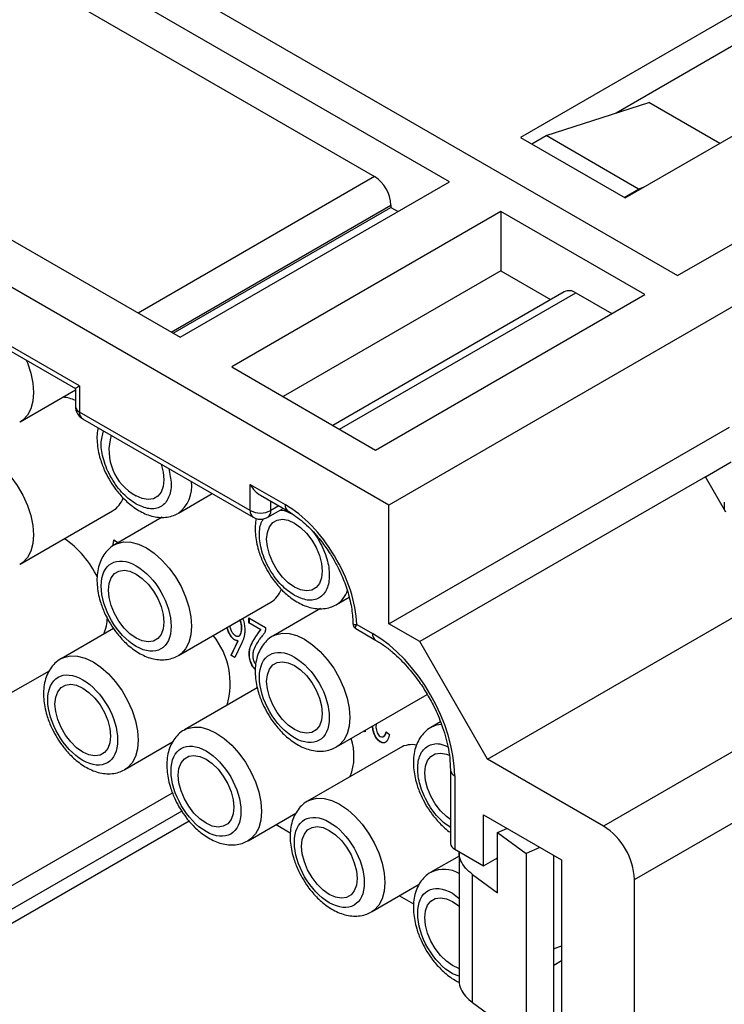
# Model space of a CAD drawing. Header units: millimetres. Extents: x 6 to 273, y 6 to 210.
# Tile 20 of 22: x 221 to 245, y 147 to 181. Entities that reach past the tile are written whole.
import ezdxf

# ---------------------------------------------------------------- set-up
doc = ezdxf.new("R2010")
doc.units = ezdxf.units.MM

msp = doc.modelspace()

# ---------------------------------------------------------------- linework, layer by layer
for p, q in [((204.36, 194.781), (243.463, 172.207)), ((235.614, 175.432), (209.946, 190.25)), ((233.528, 164.309), (190.678, 189.046)), ((212.527, 187.454), (233.033, 175.616)), ((200.683, 184.903), (226.351, 170.085)), ((247.034, 182.147), (238.054, 176.963)), ((222.886, 168.411), (201.32, 180.861)), ((201.673, 180.488), (222.74, 168.326)), ((245.62, 180.269), (241.348, 177.803)), ((241.66, 174.881), (250.64, 180.065)), ((238.938, 177.024), (242.473, 178.167)), ((244.912, 176.759), (242.473, 178.167)), ((238.054, 176.963), (241.66, 174.881)), ((238.443, 176.738), (238.938, 177.024)), ((242.12, 175.187), (238.938, 177.024)), ((233.033, 175.616), (224.902, 170.921)), ((226.351, 170.085), (235.614, 175.432)), ((241.625, 174.901), (242.12, 175.187)), ((242.28, 175.239), (242.12, 175.187)), ((226.033, 170.268), (233.599, 174.636)), ((226.104, 170.227), (233.599, 174.554)), ((233.599, 174.636), (233.599, 174.554)), ((233.599, 174.554), (233.846, 174.412)), ((243.463, 172.207), (247.494, 174.534)), ((237.382, 174.412), (228.119, 169.064)), ((242.332, 171.554), (237.382, 174.412)), ((237.382, 174.412), (237.382, 172.37)), ((249.367, 173.452), (233.528, 164.309)), ((237.382, 172.37), (229.887, 168.044)), ((237.382, 172.37), (239.092, 171.383)), ((239.563, 171.655), (231.597, 167.056)), ((231.831, 166.921), (239.963, 171.615)), ((233.069, 166.207), (242.332, 171.554)), ((239.963, 171.615), (241.2, 170.901)), ((228.119, 169.064), (233.069, 166.207)), ((222.886, 168.411), (222.886, 167.513)), ((220.84, 167.177), (222.74, 168.274)), ((222.74, 168.326), (222.74, 167.717)), ((228.755, 164.124), (222.886, 167.513)), ((222.99, 167.284), (228.859, 163.896)), ((233.528, 160.226), (245.251, 166.993)), ((244.418, 165.288), (245.31, 165.803)), ((228.755, 165.023), (229.957, 164.329)), ((228.755, 164.124), (228.755, 165.023)), ((244.418, 165.288), (234.589, 159.614)), ((245.122, 164.068), (244.418, 165.288)), ((226.284, 164.034), (227.451, 164.708)), ((229.109, 164.649), (230.061, 164.1)), ((229.462, 164.124), (229.462, 164.445)), ((233.528, 160.226), (233.528, 164.309)), ((245.062, 164.41), (245.062, 164.171)), ((220.84, 162.278), (224.022, 164.115)), ((229.359, 163.896), (229.887, 164.2)), ((229.74, 164.285), (229.462, 164.124)), ((225.726, 163.893), (224.084, 162.946)), ((224.032, 162.907), (224.071, 163.118)), ((224.064, 163.114), (224.188, 163.042)), ((226.284, 159.135), (229.466, 160.972)), ((231.729, 160.891), (232.162, 161.141)), ((231.171, 160.75), (229.529, 159.803)), ((236.922, 155.572), (246.143, 160.895)), ((228.709, 160.433), (229.281, 160.102)), ((228.709, 160.261), (228.709, 160.433)), ((228.709, 160.261), (228.716, 160.265)), ((229.117, 160.025), (228.709, 160.261)), ((228.716, 160.429), (228.716, 160.265)), ((228.716, 160.265), (229.124, 160.029)), ((232.286, 160.246), (232.287, 160.23)), ((232.29, 160.246), (232.287, 160.23)), ((232.287, 160.245), (232.29, 160.215)), ((224.052, 160.068), (222.246, 159.026)), ((229.117, 160.025), (229.124, 160.029)), ((229.281, 160.102), (229.281, 160.064)), ((232.381, 160.067), (232.396, 160.062)), ((232.387, 160.063), (233.066, 159.67)), ((232.428, 160.208), (232.963, 159.899)), ((234.589, 159.614), (233.528, 160.226)), ((228.097, 159.143), (228.335, 159.636)), ((228.104, 159.148), (228.342, 159.64)), ((228.335, 159.636), (228.342, 159.64)), ((236.922, 155.572), (234.589, 159.614)), ((228.459, 159.545), (228.227, 159.068)), ((228.104, 159.148), (228.097, 159.143)), ((228.227, 159.068), (228.097, 159.143)), ((228.104, 159.148), (228.23, 159.075)), ((250.782, 158.96), (240.918, 153.266)), ((220.203, 157.665), (221.844, 158.612)), ((229, 158.027), (226.489, 156.577)), ((231.729, 155.992), (234.85, 157.794)), ((241.978, 151.428), (252.514, 157.511)), ((232.708, 156.51), (232.667, 156.534)), ((232.709, 156.518), (232.674, 156.538)), ((232.715, 156.561), (232.708, 156.51)), ((235.305, 156.85), (234.974, 156.659)), ((233.439, 156.508), (233.546, 156.418)), ((224.446, 155.215), (226.086, 156.163)), ((233.913, 155.965), (230.731, 154.128)), ((233.263, 156.151), (233.27, 156.155)), ((240.918, 153.266), (236.922, 155.572)), ((235.645, 155.204), (235.645, 152.673)), ((235.791, 155), (235.791, 152.469)), ((217.866, 149.671), (226.077, 154.411)), ((226.402, 153.782), (218.219, 149.058)), ((228.688, 152.766), (230.329, 153.713)), ((236.781, 153.653), (239.468, 152.102)), ((236.781, 151.898), (236.781, 153.653)), ((226.655, 153.438), (218.219, 148.568)), ((229.647, 153.319), (230.134, 153.038)), ((237.268, 153.048), (237.583, 153.19)), ((237.268, 153.048), (238.253, 152.321)), ((237.268, 150.966), (237.268, 153.048)), ((235.791, 152.469), (236.781, 151.898)), ((238.723, 152.532), (238.253, 152.321)), ((235.942, 152.238), (234.974, 151.678)), ((235.942, 152.382), (235.942, 147.974)), ((236.781, 151.898), (237.268, 152.179)), ((238.253, 152.321), (238.253, 143.747)), ((239.199, 144.173), (239.199, 152.257)), ((239.468, 152.102), (239.468, 142.222)), ((236.409, 147.192), (236.409, 151.601)), ((236.409, 151.601), (237.268, 150.966)), ((232.931, 150.317), (234.572, 151.264)), ((241.978, 139.997), (241.978, 151.428)), ((233.889, 150.87), (234.376, 150.589)), ((235.72, 150.957), (235.942, 150.78)), ((239.468, 149.142), (239.199, 149.044)), ((239.199, 149.037), (239.23, 149.055)), ((239.468, 148.631), (239.199, 148.475)), ((235.942, 148.102), (235.72, 148.181)), ((237.268, 146.557), (236.409, 147.192))]:
    msp.add_line(p, q)
at = {"flags": 128}
for points in [[(221.046, 169.304), (221.087, 169.203), (221.201, 168.853), (221.272, 168.51), (221.295, 168.185), (221.272, 167.886), (221.201, 167.625), (221.087, 167.407), (220.931, 167.24), (220.827, 167.17)], [(218.655, 166.097), (218.74, 166.137), (218.962, 166.188), (219.208, 166.179), (219.47, 166.109), (219.74, 165.98), (220.01, 165.797), (220.272, 165.564), (220.517, 165.29), (220.74, 164.982), (220.931, 164.65), (221.087, 164.304), (221.201, 163.954), (221.272, 163.611), (221.295, 163.285), (221.272, 162.987), (221.201, 162.725), (221.087, 162.508), (220.931, 162.341), (220.827, 162.271)], [(225.688, 165.726), (225.691, 165.717), (225.761, 165.444), (225.785, 165.184), (225.761, 164.953), (225.691, 164.761), (225.577, 164.617), (225.426, 164.53), (225.245, 164.503), (225.043, 164.538), (224.831, 164.633)], [(230.276, 161.49), (230.063, 161.64), (229.861, 161.838), (229.68, 162.074), (229.529, 162.336), (229.415, 162.611), (229.345, 162.884), (229.321, 163.143), (229.345, 163.375), (229.415, 163.567), (229.529, 163.71), (229.68, 163.798), (229.861, 163.825), (230.063, 163.79), (230.276, 163.695), (230.488, 163.544), (230.69, 163.346), (230.871, 163.111), (231.022, 162.849), (231.136, 162.574), (231.206, 162.3), (231.23, 162.041), (231.206, 161.81), (231.136, 161.618), (231.022, 161.474), (230.871, 161.387), (230.69, 161.36), (230.488, 161.395), (230.276, 161.49)], [(224.1, 162.954), (224.184, 162.994), (224.407, 163.045), (224.652, 163.036), (224.914, 162.965), (225.184, 162.837), (225.455, 162.654), (225.716, 162.421), (225.962, 162.147), (226.184, 161.839), (226.376, 161.507), (226.532, 161.161), (226.646, 160.811), (226.716, 160.468), (226.74, 160.142), (226.716, 159.844), (226.646, 159.582), (226.532, 159.364), (226.376, 159.198), (226.271, 159.128)], [(224.831, 159.734), (224.618, 159.884), (224.417, 160.082), (224.236, 160.318), (224.084, 160.58), (223.971, 160.854), (223.9, 161.128), (223.876, 161.387), (223.9, 161.619), (223.971, 161.811), (224.084, 161.954), (224.236, 162.042), (224.417, 162.069), (224.618, 162.034), (224.831, 161.939), (225.043, 161.788), (225.245, 161.59), (225.426, 161.355), (225.577, 161.093), (225.691, 160.818), (225.761, 160.544), (225.785, 160.285), (225.761, 160.054), (225.691, 159.861), (225.577, 159.718), (225.426, 159.631), (225.245, 159.604), (225.043, 159.639), (224.831, 159.734)], [(229.544, 159.811), (229.629, 159.851), (229.851, 159.902), (230.097, 159.892), (230.359, 159.822), (230.629, 159.694), (230.899, 159.51), (231.161, 159.278), (231.407, 159.004), (231.629, 158.696), (231.821, 158.364), (231.976, 158.018), (232.091, 157.668), (232.161, 157.325), (232.185, 156.999), (232.161, 156.701), (232.091, 156.439), (231.976, 156.221), (231.821, 156.055), (231.716, 155.985)], [(222.261, 159.035), (222.346, 159.074), (222.568, 159.126), (222.814, 159.116), (223.076, 159.046), (223.346, 158.917), (223.616, 158.734), (223.878, 158.502), (224.124, 158.228), (224.346, 157.92), (224.538, 157.588), (224.693, 157.241), (224.808, 156.891), (224.878, 156.548), (224.902, 156.223), (224.878, 155.924), (224.808, 155.663), (224.693, 155.445), (224.538, 155.278), (224.433, 155.208)], [(230.276, 156.591), (230.063, 156.741), (229.861, 156.939), (229.68, 157.175), (229.529, 157.437), (229.415, 157.711), (229.345, 157.985), (229.321, 158.244), (229.345, 158.476), (229.415, 158.668), (229.529, 158.811), (229.68, 158.899), (229.861, 158.925), (230.063, 158.89), (230.276, 158.795), (230.488, 158.645), (230.69, 158.447), (230.871, 158.211), (231.022, 157.95), (231.136, 157.675), (231.206, 157.401), (231.23, 157.142), (231.206, 156.911), (231.136, 156.718), (231.022, 156.575), (230.871, 156.488), (230.69, 156.461), (230.488, 156.496), (230.276, 156.591)], [(222.992, 155.814), (222.78, 155.965), (222.578, 156.163), (222.397, 156.398), (222.246, 156.66), (222.132, 156.935), (222.062, 157.209), (222.038, 157.468), (222.062, 157.699), (222.132, 157.891), (222.246, 158.035), (222.397, 158.122), (222.578, 158.149), (222.78, 158.114), (222.992, 158.019), (223.205, 157.869), (223.407, 157.671), (223.588, 157.435), (223.739, 157.173), (223.852, 156.898), (223.923, 156.625), (223.947, 156.366), (223.923, 156.134), (223.852, 155.942), (223.739, 155.799), (223.588, 155.711), (223.407, 155.684), (223.205, 155.719), (222.992, 155.814)], [(226.504, 156.585), (226.589, 156.625), (226.811, 156.676), (227.056, 156.667), (227.318, 156.597), (227.589, 156.468), (227.859, 156.285), (228.121, 156.052), (228.366, 155.778), (228.588, 155.47), (228.78, 155.138), (228.936, 154.792), (229.05, 154.442), (229.121, 154.099), (229.144, 153.774), (229.121, 153.475), (229.05, 153.213), (228.936, 152.996), (228.78, 152.829), (228.676, 152.759)], [(233.091, 156.778), (233.088, 156.76), (233.083, 156.697), (233.083, 156.664), (233.086, 156.63), (233.096, 156.574), (233.111, 156.519), (233.129, 156.477), (233.166, 156.411), (233.198, 156.374), (233.233, 156.349), (233.277, 156.335), (233.329, 156.341), (233.352, 156.352), (233.401, 156.407), (233.439, 156.508), (233.439, 156.508)], [(227.235, 153.365), (227.023, 153.515), (226.821, 153.713), (226.64, 153.949), (226.489, 154.211), (226.375, 154.486), (226.304, 154.759), (226.28, 155.019), (226.304, 155.25), (226.375, 155.442), (226.489, 155.586), (226.64, 155.673), (226.821, 155.7), (227.023, 155.665), (227.235, 155.57), (227.447, 155.42), (227.649, 155.222), (227.83, 154.986), (227.981, 154.724), (228.095, 154.449), (228.166, 154.176), (228.19, 153.916), (228.166, 153.685), (228.095, 153.493), (227.981, 153.349), (227.83, 153.262), (227.649, 153.235), (227.447, 153.27), (227.235, 153.365)], [(235.645, 153.495), (235.508, 153.598), (235.306, 153.796), (235.125, 154.032), (234.974, 154.293), (234.86, 154.568), (234.79, 154.842), (234.766, 155.101), (234.79, 155.332), (234.86, 155.525), (234.974, 155.668), (235.125, 155.755), (235.306, 155.782), (235.508, 155.747), (235.607, 155.71)], [(230.746, 154.136), (230.831, 154.176), (231.053, 154.227), (231.299, 154.218), (231.561, 154.147), (231.831, 154.019), (232.101, 153.836), (232.363, 153.603), (232.609, 153.329), (232.831, 153.021), (233.023, 152.689), (233.178, 152.343), (233.293, 151.993), (233.363, 151.65), (233.387, 151.324), (233.363, 151.026), (233.293, 150.764), (233.178, 150.546), (233.023, 150.38), (232.918, 150.31)], [(231.478, 150.916), (231.265, 151.066), (231.063, 151.264), (230.882, 151.5), (230.731, 151.762), (230.618, 152.036), (230.547, 152.31), (230.523, 152.569), (230.547, 152.801), (230.618, 152.993), (230.731, 153.136), (230.882, 153.224), (231.063, 153.251), (231.265, 153.216), (231.478, 153.121), (231.69, 152.97), (231.892, 152.772), (232.073, 152.537), (232.224, 152.275), (232.338, 152), (232.408, 151.726), (232.432, 151.467), (232.408, 151.236), (232.338, 151.043), (232.224, 150.9), (232.073, 150.813), (231.892, 150.786), (231.69, 150.821), (231.478, 150.916)], [(235.72, 148.467), (235.508, 148.617), (235.306, 148.815), (235.125, 149.051), (234.974, 149.313), (234.86, 149.587), (234.79, 149.861), (234.766, 150.12), (234.79, 150.352), (234.86, 150.544), (234.974, 150.687), (235.125, 150.774), (235.306, 150.801), (235.508, 150.766), (235.72, 150.671), (235.933, 150.521), (235.942, 150.513)], [(235.942, 148.369), (235.933, 148.372), (235.72, 148.467)]]:
    msp.add_lwpolyline(points, dxfattribs=at)
for centre, radius, start, end in [((232.371, 174.58), 1.229, 2.6055, 57.3945), ((239.729, 171.288), 0.402, 54.3824, 114.3071), ((222.179, 166.682), 1.35, 65.4369, 84.4894), ((222.99, 167.742), 0.251, 185.6948, 245.6253), ((223.124, 167.482), 0.24, 172.7442, 235.9436), ((225.663, 166.193), 1.768, 162.8214, 241.9201), ((225.585, 164.967), 1.163, 306.1376, 7.5601), ((223.588, 164.836), 0.842, 301.0377, 340.8063), ((230.202, 164.302), 0.246, 173.6856, 235.1572), ((229, 164.097), 0.246, 173.6768, 235.2529), ((229.109, 164.807), 0.769, 242.6097, 297.3903), ((229.212, 164.1), 0.252, 305.7705, 5.6141), ((220.475, 160.389), 3.349, 25.3505, 55.7223), ((229.032, 161.693), 0.842, 301.0377, 340.8063), ((231.263, 161.642), 0.883, 300.881, 343.1325), ((222.424, 160.455), 1.416, 335.776, 359.704), ((232.487, 160.237), 0.2, 181.9097, 238.0903), ((225.431, 158.172), 2.635, 343.5434, 38.8962), ((233.2, 159.869), 0.24, 172.7383, 236.0019), ((235.366, 155.963), 0.799, 91.8236, 118.0976), ((230.341, 155.673), 1.986, 339.4404, 17.8446), ((234.321, 155.229), 0.841, 79.301, 118.9625), ((235.89, 155.226), 0.246, 185.0121, 246.3038), ((239.675, 151.324), 2.305, 2.6055, 57.3945), ((235.895, 152.698), 0.251, 185.6948, 245.6253), ((235.418, 150.716), 1.062, 60.4095, 113.8325)]:
    msp.add_arc(centre, radius, start, end)
for centre, major_axis, ratio, start_param, end_param in [((223.24, 168.615), (0.5, 0.289), 0.00007, 2.356154, 3.141552), ((229.109, 165.227), (-0.354, 0.612), 0.577335, 1.570756, 2.356235)]:
    msp.add_ellipse(centre, major_axis=major_axis, ratio=ratio, start_param=start_param, end_param=end_param)
for points, knots in [([(222.74, 167.717), (222.74, 167.716), (222.736, 167.67), (222.755, 167.573), (222.817, 167.437), (222.901, 167.334), (222.971, 167.301), (222.992, 167.29)], [0, 0, 0, 0, 0.002925, 0.265996, 0.553878, 0.865327, 1, 1, 1, 1]), ([(223.516, 166.98), (223.503, 166.902), (223.477, 166.735), (223.484, 166.468), (223.521, 166.187), (223.584, 165.93), (223.661, 165.701), (223.758, 165.463), (223.847, 165.3), (223.901, 165.199)], [0, 0, 0, 0, 0.141037, 0.301506, 0.45328, 0.607491, 0.720251, 0.82648, 1, 1, 1, 1]), ([(224.831, 164.347), (224.68, 164.453), (224.446, 164.617), (224.166, 164.952), (223.975, 165.241), (223.818, 165.553), (223.675, 165.958), (223.593, 166.445), (223.671, 166.73), (223.709, 166.869)], [0, 0, 0, 0, 0.195075, 0.301295, 0.407351, 0.513572, 0.619628, 0.814703, 1, 1, 1, 1]), ([(225.953, 165.573), (225.991, 165.391), (226.069, 165.016), (225.987, 164.624), (225.843, 164.384), (225.686, 164.253), (225.496, 164.184), (225.215, 164.173), (224.982, 164.279), (224.831, 164.347)], [0, 0, 0, 0, 0.1852974, 0.3803722, 0.4865925, 0.5926488, 0.698869, 0.8049252, 1, 1, 1, 1]), ([(223.901, 165.199), (223.965, 165.096), (224.054, 164.95), (224.206, 164.753), (224.343, 164.593), (224.517, 164.422), (224.707, 164.264), (224.914, 164.125), (225.135, 164.011), (225.365, 163.93), (225.602, 163.886), (225.84, 163.886), (226.067, 163.928), (226.201, 163.995), (226.264, 164.026)], [0, 0, 0, 0, 0.110686, 0.155956, 0.230578, 0.307318, 0.389071, 0.473838, 0.560974, 0.649688, 0.739148, 0.82881, 0.918971, 1, 1, 1, 1]), ([(232.428, 160.208), (232.392, 160.957), (232.116, 161.801), (231.197, 163.334), (230.589, 163.964), (229.957, 164.329)], [0, 0, 0, 0, 0.5, 0.5, 1, 1, 1, 1]), ([(229.778, 164.137), (229.796, 164.138), (229.927, 164.145), (230.078, 164.069), (230.208, 164.004)], [0, 0, 0, 0, 0.140585, 1, 1, 1, 1]), ([(230.061, 164.099), (230.067, 164.095), (230.154, 164.051), (230.329, 163.929), (230.576, 163.736), (230.814, 163.513), (231.029, 163.282), (231.21, 163.062), (231.369, 162.845), (231.506, 162.642), (231.591, 162.498), (231.628, 162.435)], [0, 0, 0, 0, 0.010819, 0.158866, 0.305984, 0.450262, 0.586302, 0.70542, 0.80074, 0.91213, 1, 1, 1, 1]), ([(228.863, 163.901), (228.891, 163.884), (228.97, 163.836), (229.12, 163.821), (229.262, 163.844), (229.333, 163.884), (229.358, 163.898)], [0, 0, 0, 0, 0.188419, 0.528986, 0.83908, 1, 1, 1, 1]), ([(228.963, 163.853), (228.949, 163.769), (228.921, 163.598), (228.928, 163.325), (228.966, 163.043), (229.029, 162.786), (229.106, 162.558), (229.203, 162.32), (229.291, 162.157), (229.346, 162.056)], [0, 0, 0, 0, 0.149173, 0.308121, 0.458458, 0.611209, 0.722901, 0.828124, 1, 1, 1, 1]), ([(230.276, 161.204), (230.124, 161.31), (229.891, 161.474), (229.611, 161.808), (229.42, 162.098), (229.263, 162.409), (229.118, 162.817), (229.047, 163.299), (229.103, 163.674), (229.197, 163.815), (229.218, 163.847)], [0, 0, 0, 0, 0.1830082, 0.2826581, 0.382154, 0.4818039, 0.5812998, 0.764308, 0.9473161, 1, 1, 1, 1]), ([(230.879, 163.438), (230.898, 163.416), (230.991, 163.31), (231.13, 163.085), (231.288, 162.776), (231.432, 162.368), (231.507, 161.882), (231.433, 161.48), (231.288, 161.24), (231.131, 161.11), (230.94, 161.041), (230.66, 161.03), (230.427, 161.136), (230.276, 161.204)], [0, 0, 0, 0, 0.020284, 0.098519, 0.176875, 0.255111, 0.399013, 0.542915, 0.621271, 0.699506, 0.777863, 0.856098, 1, 1, 1, 1]), ([(224.108, 162.955), (224.098, 162.951), (224.01, 162.913), (223.873, 162.794), (223.71, 162.604), (223.591, 162.377), (223.514, 162.122), (223.479, 161.849), (223.483, 161.569), (223.521, 161.287), (223.584, 161.03), (223.661, 160.802), (223.758, 160.564), (223.847, 160.401), (223.901, 160.3)], [0, 0, 0, 0, 0.012308, 0.107451, 0.198902, 0.293353, 0.39065, 0.488572, 0.584115, 0.674482, 0.7663, 0.833437, 0.896686, 1, 1, 1, 1]), ([(224.033, 162.908), (224.035, 162.919), (224.039, 162.94), (224.043, 162.971), (224.049, 163.01), (224.056, 163.058), (224.061, 163.095), (224.064, 163.114)], [0, 0, 0, 0, 0.167459, 0.311408, 0.455356, 0.727674, 1, 1, 1, 1]), ([(224.188, 163.042), (224.188, 163.037), (224.185, 163.024), (224.183, 163.01), (224.182, 163.002)], [0, 0, 0, 0, 0.364834, 1, 1, 1, 1]), ([(224.831, 159.448), (224.167, 159.831), (223.629, 160.764), (223.629, 162.296), (224.167, 162.607), (224.831, 162.224)], [0, 0, 0, 0, 0.5, 0.5, 1, 1, 1, 1]), ([(231.628, 162.435), (231.697, 162.31), (231.794, 162.133), (231.917, 161.864), (232.011, 161.634), (232.104, 161.362), (232.182, 161.082), (232.241, 160.798), (232.275, 160.521), (232.289, 160.334), (232.285, 160.247), (232.285, 160.242)], [0, 0, 0, 0, 0.171143, 0.240809, 0.355665, 0.473744, 0.599003, 0.727981, 0.859247, 0.991754, 1, 1, 1, 1]), ([(224.831, 162.224), (225.494, 161.841), (226.033, 160.908), (226.033, 159.376), (225.494, 159.065), (224.831, 159.448)], [0, 0, 0, 0, 0.5, 0.5, 1, 1, 1, 1]), ([(229.346, 162.056), (229.41, 161.953), (229.499, 161.807), (229.651, 161.609), (229.788, 161.45), (229.961, 161.279), (230.152, 161.121), (230.359, 160.981), (230.579, 160.868), (230.81, 160.787), (231.046, 160.743), (231.284, 160.743), (231.511, 160.785), (231.646, 160.852), (231.709, 160.883)], [0, 0, 0, 0, 0.110686, 0.155956, 0.230578, 0.307318, 0.389071, 0.473838, 0.560974, 0.649688, 0.739148, 0.82881, 0.918971, 1, 1, 1, 1]), ([(223.901, 160.3), (223.965, 160.196), (224.054, 160.051), (224.206, 159.853), (224.343, 159.694), (224.517, 159.522), (224.707, 159.364), (224.914, 159.225), (225.135, 159.112), (225.365, 159.031), (225.602, 158.987), (225.84, 158.987), (226.067, 159.029), (226.201, 159.096), (226.264, 159.127)], [0, 0, 0, 0, 0.1106861, 0.1559561, 0.2305776, 0.3073182, 0.389071, 0.4738375, 0.560974, 0.6496877, 0.7391481, 0.8288101, 0.9189712, 1, 1, 1, 1]), ([(228.392, 160.372), (228.4, 160.352), (228.416, 160.31), (228.432, 160.245), (228.444, 160.178), (228.449, 160.109), (228.449, 160.042), (228.443, 159.978), (228.432, 159.92), (228.418, 159.875), (228.404, 159.844), (228.392, 159.825), (228.378, 159.81), (228.363, 159.799), (228.346, 159.792), (228.328, 159.79), (228.308, 159.791), (228.287, 159.797), (228.265, 159.807), (228.244, 159.818), (228.223, 159.833), (228.203, 159.85), (228.183, 159.871), (228.164, 159.894), (228.145, 159.919), (228.127, 159.947), (228.114, 159.972), (228.107, 159.987), (228.105, 159.992)], [0.5, 0.5, 0.5, 0.5, 0.5285324, 0.5584976, 0.5903781, 0.624821, 0.6601869, 0.6949944, 0.7292064, 0.7633452, 0.7798514, 0.7952656, 0.8096019, 0.8232372, 0.8363759, 0.8490409, 0.8620098, 0.8750767, 0.888191, 0.9008361, 0.9131802, 0.9256246, 0.9382151, 0.9510853, 0.9644016, 0.9785731, 0.9932291, 1, 1, 1, 1]), ([(228.399, 160.377), (228.401, 160.37), (228.414, 160.34), (228.431, 160.285), (228.446, 160.213), (228.455, 160.143), (228.457, 160.076), (228.454, 160.013), (228.445, 159.953), (228.432, 159.9), (228.412, 159.847), (228.389, 159.808), (228.363, 159.802), (228.359, 159.801)], [0, 0, 0, 0, 0.0255789, 0.1283139, 0.2308687, 0.3333275, 0.4357315, 0.5381319, 0.6405377, 0.7429319, 0.8288784, 0.9695879, 1, 1, 1, 1]), ([(228.497, 160.413), (228.5, 160.405), (228.516, 160.367), (228.534, 160.299), (228.551, 160.21), (228.562, 160.123), (228.569, 160.037), (228.568, 159.983), (228.567, 159.956)], [0, 0, 0, 0, 0.047095, 0.237287, 0.427051, 0.616629, 0.807585, 1, 1, 1, 1]), ([(228.335, 159.636), (228.33, 159.637), (228.308, 159.641), (228.255, 159.653), (228.181, 159.692), (228.116, 159.758), (228.07, 159.828), (228.017, 159.922), (227.978, 160.02), (227.964, 160.085), (227.96, 160.103)], [0, 0, 0, 0, 0.028367, 0.142069, 0.333777, 0.458426, 0.553584, 0.689995, 0.916025, 1, 1, 1, 1]), ([(228.342, 159.64), (228.337, 159.641), (228.315, 159.645), (228.277, 159.654), (228.218, 159.68), (228.165, 159.718), (228.117, 159.771), (228.083, 159.822), (228.049, 159.88), (228.009, 159.961), (227.984, 160.035), (227.97, 160.091), (227.968, 160.104), (227.967, 160.107)], [0, 0, 0, 0, 0.0283452, 0.1419583, 0.2365859, 0.3866399, 0.4550245, 0.5506098, 0.6457946, 0.7409876, 0.9330716, 0.9897914, 1, 1, 1, 1]), ([(228.105, 159.992), (228.102, 159.998), (228.089, 160.028), (228.074, 160.083), (228.065, 160.134), (228.062, 160.159), (228.062, 160.161)], [0, 0, 0, 0, 0.105733, 0.531746, 0.955438, 1, 1, 1, 1]), ([(228.567, 159.956), (228.566, 159.935), (228.563, 159.893), (228.557, 159.835), (228.548, 159.785), (228.536, 159.739), (228.521, 159.696), (228.504, 159.649), (228.483, 159.598), (228.467, 159.564), (228.459, 159.545)], [0, 0, 0, 0, 0.135494, 0.2614593, 0.3763403, 0.4825023, 0.5906886, 0.7134409, 0.8497199, 1, 1, 1, 1]), ([(228.931, 158.656), (228.918, 158.666), (228.896, 158.685), (228.862, 158.727), (228.83, 158.774), (228.8, 158.83), (228.776, 158.886), (228.758, 158.942), (228.739, 159.013), (228.727, 159.079), (228.721, 159.156), (228.721, 159.23), (228.726, 159.3), (228.736, 159.352), (228.745, 159.39), (228.756, 159.426), (228.768, 159.461), (228.782, 159.495), (228.801, 159.538), (228.821, 159.58), (228.85, 159.63), (228.873, 159.669), (228.896, 159.707), (228.915, 159.736), (228.933, 159.764), (228.958, 159.801), (228.983, 159.838), (229.008, 159.874), (229.027, 159.901), (229.052, 159.936), (229.081, 159.977), (229.105, 160.009), (229.117, 160.025)], [0, 0, 0, 0, 0.025753, 0.046961, 0.079114, 0.108945, 0.138781, 0.168563, 0.198328, 0.250857, 0.277045, 0.329469, 0.381892, 0.408072, 0.434248, 0.460424, 0.4866, 0.512773, 0.538946, 0.591301, 0.617473, 0.669815, 0.695986, 0.722156, 0.748327, 0.774497, 0.826838, 0.853009, 0.879179, 0.905349, 0.952674, 1, 1, 1, 1]), ([(228.93, 158.667), (228.921, 158.675), (228.9, 158.691), (228.869, 158.731), (228.825, 158.796), (228.767, 158.919), (228.721, 159.117), (228.73, 159.393), (228.882, 159.699), (229.032, 159.904), (229.124, 160.029)], [0, 0, 0, 0, 0.020788, 0.042149, 0.074534, 0.13527, 0.239356, 0.390098, 0.628803, 1, 1, 1, 1]), ([(229.281, 160.064), (229.281, 160.059), (229.279, 160.032), (229.273, 159.987), (229.257, 159.933), (229.233, 159.887), (229.169, 159.816), (229.107, 159.742), (229.024, 159.619), (228.943, 159.49), (228.862, 159.324), (228.838, 159.176), (228.842, 159.085), (228.854, 159.009), (228.881, 158.931), (228.918, 158.864), (228.94, 158.841), (228.947, 158.833)], [0, 0, 0, 0, 0.010284, 0.05152, 0.092759, 0.134011, 0.175266, 0.340098, 0.381234, 0.545844, 0.717757, 0.817517, 0.852538, 0.885149, 0.949131, 0.982532, 1, 1, 1, 1]), ([(232.287, 160.23), (232.288, 160.226), (232.292, 160.218), (232.306, 160.209), (232.331, 160.202), (232.37, 160.199), (232.409, 160.205), (232.428, 160.208)], [0, 0, 0, 0, 0.145417, 0.311247, 0.497878, 0.747746, 1, 1, 1, 1]), ([(229.552, 159.812), (229.542, 159.808), (229.455, 159.77), (229.318, 159.651), (229.155, 159.461), (229.036, 159.234), (228.959, 158.979), (228.924, 158.706), (228.928, 158.426), (228.966, 158.144), (229.029, 157.887), (229.106, 157.659), (229.203, 157.421), (229.291, 157.258), (229.346, 157.156)], [0, 0, 0, 0, 0.012308, 0.107451, 0.198902, 0.293353, 0.39065, 0.488572, 0.584115, 0.674482, 0.7663, 0.833437, 0.896686, 1, 1, 1, 1]), ([(233.066, 159.67), (233.17, 159.606), (233.371, 159.482), (233.741, 159.186), (234.138, 158.795), (234.519, 158.316), (234.827, 157.852), (235.107, 157.342), (235.375, 156.718), (235.545, 156.119), (235.631, 155.6), (235.64, 155.339), (235.645, 155.204)], [0, 0, 0, 0, 0.078496, 0.151682, 0.281679, 0.389771, 0.476335, 0.571453, 0.690653, 0.833546, 0.913888, 1, 1, 1, 1]), ([(230.276, 156.305), (229.612, 156.688), (229.073, 157.621), (229.073, 159.153), (229.612, 159.464), (230.276, 159.081)], [0, 0, 0, 0, 0.5, 0.5, 1, 1, 1, 1]), ([(222.269, 159.035), (222.259, 159.031), (222.171, 158.993), (222.034, 158.875), (221.872, 158.685), (221.753, 158.457), (221.675, 158.203), (221.64, 157.929), (221.644, 157.649), (221.683, 157.368), (221.746, 157.111), (221.823, 156.883), (221.92, 156.645), (222.008, 156.481), (222.063, 156.38)], [0, 0, 0, 0, 0.0123078, 0.1074507, 0.1989018, 0.2933528, 0.3906504, 0.4885721, 0.5841153, 0.6744822, 0.7662996, 0.833437, 0.8966861, 1, 1, 1, 1]), ([(230.276, 159.081), (230.939, 158.698), (231.478, 157.765), (231.478, 156.233), (230.939, 155.922), (230.276, 156.305)], [0, 0, 0, 0, 0.5, 0.5, 1, 1, 1, 1]), ([(222.992, 155.529), (222.329, 155.912), (221.79, 156.845), (221.79, 158.377), (222.329, 158.688), (222.992, 158.305)], [0, 0, 0, 0, 0.5, 0.5, 1, 1, 1, 1]), ([(222.992, 158.305), (223.656, 157.922), (224.194, 156.989), (224.194, 155.457), (223.656, 155.146), (222.992, 155.529)], [0, 0, 0, 0, 0.5, 0.5, 1, 1, 1, 1]), ([(229.346, 157.156), (229.41, 157.053), (229.499, 156.908), (229.651, 156.71), (229.788, 156.551), (229.961, 156.379), (230.152, 156.221), (230.359, 156.082), (230.579, 155.969), (230.81, 155.888), (231.046, 155.844), (231.284, 155.844), (231.511, 155.885), (231.646, 155.952), (231.709, 155.984)], [0, 0, 0, 0, 0.110686, 0.155956, 0.230578, 0.307318, 0.389071, 0.473838, 0.560974, 0.649688, 0.739148, 0.82881, 0.918971, 1, 1, 1, 1]), ([(226.512, 156.586), (226.502, 156.582), (226.414, 156.544), (226.277, 156.426), (226.114, 156.236), (225.996, 156.008), (225.918, 155.754), (225.883, 155.48), (225.887, 155.2), (225.925, 154.918), (225.988, 154.662), (226.065, 154.433), (226.163, 154.195), (226.251, 154.032), (226.305, 153.931)], [0, 0, 0, 0, 0.0123078, 0.1074507, 0.1989018, 0.2933528, 0.3906504, 0.4885721, 0.5841153, 0.6744822, 0.7662996, 0.833437, 0.8966861, 1, 1, 1, 1]), ([(233.263, 156.151), (233.258, 156.153), (233.235, 156.164), (233.192, 156.188), (233.144, 156.229), (233.091, 156.295), (233.03, 156.396), (232.991, 156.517), (232.971, 156.619), (232.965, 156.674), (232.965, 156.701), (232.965, 156.705)], [0, 0, 0, 0, 0.027928, 0.140225, 0.253083, 0.314245, 0.501782, 0.736361, 0.858319, 0.980237, 1, 1, 1, 1]), ([(233.27, 156.155), (233.265, 156.158), (233.242, 156.168), (233.199, 156.192), (233.151, 156.233), (233.098, 156.299), (233.037, 156.4), (232.986, 156.554), (232.979, 156.657), (232.975, 156.711)], [0, 0, 0, 0, 0.0278245, 0.1397037, 0.2521434, 0.313078, 0.4999184, 0.7336266, 1, 1, 1, 1]), ([(234.997, 156.669), (234.987, 156.664), (234.899, 156.627), (234.762, 156.508), (234.599, 156.318), (234.481, 156.091), (234.403, 155.836), (234.368, 155.562), (234.372, 155.283), (234.411, 155.001), (234.473, 154.744), (234.551, 154.516), (234.648, 154.278), (234.736, 154.115), (234.791, 154.013)], [0, 0, 0, 0, 0.012308, 0.107451, 0.198902, 0.293353, 0.39065, 0.488572, 0.584115, 0.674482, 0.7663, 0.833437, 0.896686, 1, 1, 1, 1]), ([(222.063, 156.38), (222.126, 156.277), (222.216, 156.132), (222.368, 155.934), (222.505, 155.775), (222.678, 155.603), (222.869, 155.445), (223.076, 155.306), (223.296, 155.192), (223.526, 155.111), (223.763, 155.067), (224.001, 155.067), (224.228, 155.109), (224.362, 155.176), (224.426, 155.208)], [0, 0, 0, 0, 0.110686, 0.155956, 0.230578, 0.307318, 0.389071, 0.473838, 0.560974, 0.649688, 0.739148, 0.82881, 0.918971, 1, 1, 1, 1]), ([(227.235, 153.079), (226.572, 153.462), (226.033, 154.395), (226.033, 155.928), (226.572, 156.239), (227.235, 155.856)], [0, 0, 0, 0, 0.5, 0.5, 1, 1, 1, 1]), ([(233.546, 156.418), (233.543, 156.402), (233.535, 156.372), (233.523, 156.33), (233.509, 156.292), (233.495, 156.258), (233.481, 156.228), (233.465, 156.203), (233.448, 156.182), (233.431, 156.165), (233.413, 156.151), (233.394, 156.141), (233.374, 156.135), (233.353, 156.131), (233.332, 156.131), (233.31, 156.135), (233.287, 156.141), (233.271, 156.148), (233.263, 156.151)], [0, 0, 0, 0, 0.094709, 0.183409, 0.266831, 0.344918, 0.416696, 0.484058, 0.546731, 0.604511, 0.659152, 0.711536, 0.762104, 0.810831, 0.858185, 0.905039, 0.952393, 1, 1, 1, 1]), ([(233.371, 156.365), (233.372, 156.366), (233.382, 156.372), (233.402, 156.397), (233.428, 156.445), (233.44, 156.49), (233.446, 156.513)], [0, 0, 0, 0, 0.017312, 0.240284, 0.615492, 1, 1, 1, 1]), ([(227.235, 155.856), (227.898, 155.473), (228.437, 154.54), (228.437, 153.007), (227.898, 152.696), (227.235, 153.079)], [0, 0, 0, 0, 0.5, 0.5, 1, 1, 1, 1]), ([(233.415, 156.154), (233.407, 156.15), (233.388, 156.139), (233.357, 156.134), (233.317, 156.137), (233.288, 156.148), (233.27, 156.155)], [0, 0, 0, 0, 0.21412, 0.468534, 0.67559, 1, 1, 1, 1]), ([(235.645, 153.222), (235.519, 153.311), (235.312, 153.457), (235.056, 153.766), (234.864, 154.056), (234.708, 154.367), (234.563, 154.774), (234.489, 155.261), (234.563, 155.662), (234.708, 155.902), (234.865, 156.033), (235.056, 156.1), (235.286, 156.116), (235.464, 156.038), (235.56, 155.995)], [0, 0, 0, 0, 0.106006, 0.175647, 0.245181, 0.314822, 0.384356, 0.512253, 0.64015, 0.709792, 0.779326, 0.848967, 0.918501, 1, 1, 1, 1]), ([(226.305, 153.931), (226.369, 153.828), (226.459, 153.682), (226.61, 153.485), (226.748, 153.325), (226.921, 153.154), (227.111, 152.996), (227.319, 152.856), (227.539, 152.743), (227.769, 152.662), (228.006, 152.618), (228.244, 152.618), (228.471, 152.66), (228.605, 152.727), (228.669, 152.758)], [0, 0, 0, 0, 0.110686, 0.155956, 0.230578, 0.307318, 0.389071, 0.473838, 0.560974, 0.649688, 0.739148, 0.82881, 0.918971, 1, 1, 1, 1]), ([(230.754, 154.137), (230.744, 154.133), (230.657, 154.095), (230.52, 153.976), (230.357, 153.786), (230.238, 153.559), (230.161, 153.304), (230.126, 153.031), (230.13, 152.751), (230.168, 152.469), (230.231, 152.212), (230.308, 151.984), (230.405, 151.746), (230.493, 151.583), (230.548, 151.482)], [0, 0, 0, 0, 0.012308, 0.107451, 0.198902, 0.293353, 0.39065, 0.488572, 0.584115, 0.674482, 0.7663, 0.833437, 0.896686, 1, 1, 1, 1]), ([(234.791, 154.013), (234.854, 153.91), (234.944, 153.765), (235.096, 153.567), (235.233, 153.407), (235.407, 153.237), (235.545, 153.117), (235.628, 153.062), (235.645, 153.051)], [0, 0, 0, 0, 0.270594, 0.381266, 0.563693, 0.751301, 0.951162, 1, 1, 1, 1]), ([(231.478, 150.63), (230.814, 151.013), (230.276, 151.946), (230.276, 153.478), (230.814, 153.789), (231.478, 153.406)], [0, 0, 0, 0, 0.5, 0.5, 1, 1, 1, 1]), ([(231.478, 153.406), (232.141, 153.023), (232.68, 152.09), (232.68, 150.558), (232.141, 150.247), (231.478, 150.63)], [0, 0, 0, 0, 0.5, 0.5, 1, 1, 1, 1]), ([(236.409, 151.601), (236.321, 151.674), (236.147, 151.82), (235.999, 152.072), (235.933, 152.264), (235.947, 152.367), (235.949, 152.383)], [0, 0, 0, 0, 0.314701, 0.629403, 0.944104, 1, 1, 1, 1]), ([(237.228, 152.155), (237.232, 152.147), (237.242, 152.13), (237.259, 152.115), (237.268, 152.107)], [0, 0, 0, 0, 0.507234, 1, 1, 1, 1]), ([(230.548, 151.482), (230.612, 151.378), (230.701, 151.233), (230.853, 151.035), (230.99, 150.876), (231.164, 150.704), (231.354, 150.546), (231.561, 150.407), (231.782, 150.294), (232.012, 150.213), (232.248, 150.169), (232.486, 150.169), (232.713, 150.211), (232.848, 150.278), (232.911, 150.309)], [0, 0, 0, 0, 0.110686, 0.155956, 0.230578, 0.307318, 0.389071, 0.473838, 0.560974, 0.649688, 0.739148, 0.82881, 0.918971, 1, 1, 1, 1]), ([(234.997, 151.688), (234.987, 151.683), (234.899, 151.646), (234.762, 151.527), (234.599, 151.337), (234.481, 151.11), (234.403, 150.855), (234.368, 150.581), (234.372, 150.302), (234.411, 150.02), (234.473, 149.763), (234.551, 149.535), (234.648, 149.297), (234.736, 149.134), (234.791, 149.032)], [0, 0, 0, 0, 0.012308, 0.107451, 0.198902, 0.293353, 0.39065, 0.488572, 0.584115, 0.674482, 0.7663, 0.833437, 0.896686, 1, 1, 1, 1]), ([(235.72, 148.181), (235.057, 148.564), (234.518, 149.497), (234.518, 151.029), (235.057, 151.34), (235.72, 150.957)], [0, 0, 0, 0, 0.5, 0.5, 1, 1, 1, 1]), ([(234.791, 149.032), (234.854, 148.929), (234.944, 148.784), (235.096, 148.586), (235.233, 148.427), (235.406, 148.255), (235.597, 148.098), (235.781, 147.971), (235.903, 147.911), (235.954, 147.887)], [0, 0, 0, 0, 0.207544, 0.292429, 0.432349, 0.576243, 0.729535, 0.888478, 1, 1, 1, 1]), ([(235.949, 147.974), (235.947, 147.958), (235.933, 147.854), (235.999, 147.663), (236.147, 147.411), (236.321, 147.265), (236.409, 147.192)], [0, 0, 0, 0, 0.055896, 0.370597, 0.685299, 1, 1, 1, 1])]:
    msp.add_open_spline(points, degree=3, knots=knots)
for points in [[(232.381, 160.067), (232.361, 160.087), (232.381, 160.139), (232.428, 160.208)], [(235.791, 155), (235.791, 156.803), (234.524, 158.998), (232.963, 159.899)]]:
    msp.add_open_spline(points, degree=3)

doc.saveas('drawing.dxf')
